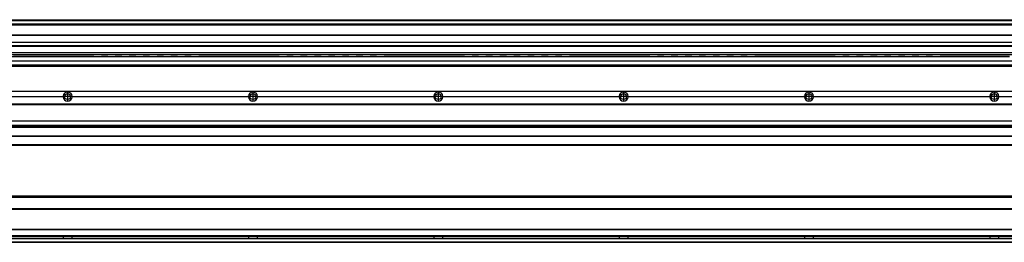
# Model space of a CAD drawing. Header units: inches. Extents: x -235 to 4016, y -109 to 485.
# Tile 24 of 29: x 1890 to 2953, y 92 to 332. Entities that reach past the tile are written whole.
import ezdxf

# ---------------------------------------------------------------- set-up
doc = ezdxf.new("R2010")
doc.units = ezdxf.units.IN
doc.linetypes.add('DASHED', pattern=[15, 7, -8])
doc.linetypes.add('DOT_CENTER', pattern=[14, 12, -1, 0, -1])
doc.layers.add('1', color=7, linetype='Continuous')

# ---------------------------------------------------------------- blocks, each defined once
blk = doc.blocks.new('L-26_PERFIL__12', base_point=(796.4, 190.7))
at = {"color": 7, "linetype": 'Continuous'}
for p, q in [((830.4, 255.1), (3910.4, 255.1)), ((830.4, 254.9), (3910.4, 254.9)), ((1746.8, 249.4), (1937, 249.4)), ((1746.8, 249.1), (1937, 249.1)), ((1937, 248.8), (1746.8, 248.8)), ((1946.8, 249.4), (2137, 249.4)), ((1946.8, 249.1), (2137, 249.1)), ((2137, 248.8), (1946.8, 248.8)), ((2146.8, 249.4), (2337, 249.4)), ((2146.8, 249.1), (2337, 249.1)), ((2337, 248.8), (2146.8, 248.8)), ((2346.8, 249.4), (2537, 249.4)), ((2346.8, 249.1), (2537, 249.1)), ((2537, 248.8), (2346.8, 248.8)), ((2546.8, 249.4), (2737, 249.4)), ((2546.8, 249.1), (2737, 249.1)), ((2737, 248.8), (2546.8, 248.8)), ((2746.8, 249.4), (2937, 249.4)), ((2746.8, 249.1), (2937, 249.1)), ((2937, 248.8), (2746.8, 248.8)), ((2946.8, 249.4), (3137, 249.4)), ((2946.8, 249.1), (3137, 249.1)), ((3137, 248.8), (2946.8, 248.8)), ((3910.4, 241.1), (830.4, 241.1)), ((830.4, 240.9), (3910.4, 240.9)), ((830.4, 240.6), (3910.4, 240.6)), ((830.4, 223.1), (3910.4, 223.1)), ((830.4, 222.9), (3910.4, 222.9)), ((3910.4, 217.9), (830.4, 217.9)), ((830.4, 217.8), (3910.4, 217.8)), ((3910.4, 216.3), (830.4, 216.3)), ((830.4, 216.1), (3910.4, 216.1)), ((3910.4, 216), (830.4, 216)), ((3910.4, 206.6), (830.4, 206.6)), ((830.4, 206.5), (3910.4, 206.5)), ((3910.4, 197.1), (830.4, 197.1)), ((946.4, 196.6), (3831.4, 196.6))]:
    blk.add_line(p, q, dxfattribs=at)
for centre in [(1941.9, 249.1), (2141.9, 249.1), (2341.9, 249.1), (2541.9, 249.1), (2741.9, 249.1), (2941.9, 249.1)]:
    blk.add_circle(centre, 3.15, dxfattribs=at)
for centre, start, end in [((1941.9, 249.1), 3.5101, 176.4899), ((1941.9, 249.1), 176.4899, 180), ((1941.9, 249.1), 180, 183.5101), ((1941.9, 249.1), 183.5101, 356.4899), ((1941.9, 249.1), 0, 3.5101), ((1941.9, 249.1), 356.4899, 0), ((2141.9, 249.1), 3.5101, 176.4899), ((2141.9, 249.1), 176.4899, 180), ((2141.9, 249.1), 180, 183.5101), ((2141.9, 249.1), 183.5101, 356.4899), ((2141.9, 249.1), 0, 3.5101), ((2141.9, 249.1), 356.4899, 0), ((2341.9, 249.1), 3.5101, 176.4899), ((2341.9, 249.1), 176.4899, 180), ((2341.9, 249.1), 180, 183.5101), ((2341.9, 249.1), 183.5101, 356.4899), ((2341.9, 249.1), 0, 3.5101), ((2341.9, 249.1), 356.4899, 0), ((2541.9, 249.1), 3.5101, 176.4899), ((2541.9, 249.1), 176.4899, 180), ((2541.9, 249.1), 180, 183.5101), ((2541.9, 249.1), 183.5101, 356.4899), ((2541.9, 249.1), 0, 3.5101), ((2541.9, 249.1), 356.4899, 0), ((2741.9, 249.1), 3.5101, 176.4899), ((2741.9, 249.1), 176.4899, 180), ((2741.9, 249.1), 180, 183.5101), ((2741.9, 249.1), 183.5101, 356.4899), ((2741.9, 249.1), 0, 3.5101), ((2741.9, 249.1), 356.4899, 0), ((2941.9, 249.1), 3.5101, 176.4899), ((2941.9, 249.1), 176.4899, 180), ((2941.9, 249.1), 180, 183.5101), ((2941.9, 249.1), 183.5101, 356.4899), ((2941.9, 249.1), 0, 3.5101), ((2941.9, 249.1), 356.4899, 0)]:
    blk.add_arc(centre, 4.9, start, end, dxfattribs=at)
at = {"layer": '1', "color": 2, "linetype": 'DOT_CENTER'}
for p, q in [((1947.3, 249.1), (1936.5, 249.1)), ((1941.9, 254.5), (1941.9, 243.7)), ((2147.3, 249.1), (2136.5, 249.1)), ((2141.9, 254.5), (2141.9, 243.7)), ((2347.3, 249.1), (2336.5, 249.1)), ((2341.9, 254.5), (2341.9, 243.7)), ((2547.3, 249.1), (2536.5, 249.1)), ((2541.9, 254.5), (2541.9, 243.7)), ((2747.3, 249.1), (2736.5, 249.1)), ((2741.9, 254.5), (2741.9, 243.7)), ((2947.3, 249.1), (2936.5, 249.1)), ((2941.9, 254.5), (2941.9, 243.7))]:
    blk.add_line(p, q, dxfattribs=at)
blk = doc.blocks.new('L-28__15', base_point=(796.4, 168.7))
blk.add_blockref('L-26_PERFIL__12', (796.4, 190.7))
blk = doc.blocks.new('A2', base_point=(1171, 212))
blk.add_blockref('L-28__15', (796.4, 168.7))
blk = doc.blocks.new('L-26_PERFIL__20', base_point=(796.4, 91.9))
at = {"color": 7, "linetype": 'Continuous'}
for p, q in [((3775, 140.4), (953.8, 140.4)), ((955.3, 141.9), (3773.5, 141.9)), ((3775.5, 128.1), (953.4, 128.1)), ((953.4, 127.9), (3775.5, 127.9)), ((953.4, 127.6), (3775.5, 127.6)), ((3777.5, 95.9), (951.4, 95.9)), ((951.7, 96.1), (3746.8, 96.2)), ((953.2, 98.6), (3746.8, 98.6)), ((3775.6, 98.9), (953.3, 98.9)), ((953.4, 106.1), (3775.5, 106.1)), ((953.4, 105.9), (3775.5, 105.9)), ((953.4, 105.6), (3775.5, 105.6)), ((3910.4, 92.1), (830.4, 92.1)), ((830.4, 91.9), (3910.4, 91.9))]:
    blk.add_line(p, q, dxfattribs=at)
for points, knots in [([(1937, 98.6), (1937, 98.4), (1937, 98), (1937, 97.4), (1937, 96.8), (1937, 96.4), (1937, 96.2)], [0, 0, 0, 0, 0.587414, 1.235364, 1.883313, 2.470729, 2.470729, 2.470729, 2.470729]), ([(1946.8, 96.2), (1946.8, 96.4), (1946.8, 96.8), (1946.8, 97.4), (1946.8, 98), (1946.8, 98.4), (1946.8, 98.6)], [0, 0, 0, 0, 0.5874, 1.235348, 1.883299, 2.47073, 2.47073, 2.47073, 2.47073]), ([(2137, 98.6), (2137, 98.4), (2137, 98), (2137, 97.4), (2137, 96.8), (2137, 96.4), (2137, 96.2)], [0, 0, 0, 0, 0.587414, 1.235364, 1.883313, 2.470729, 2.470729, 2.470729, 2.470729]), ([(2146.8, 96.2), (2146.8, 96.4), (2146.8, 96.8), (2146.8, 97.4), (2146.8, 98), (2146.8, 98.4), (2146.8, 98.6)], [0, 0, 0, 0, 0.5874, 1.235348, 1.883299, 2.47073, 2.47073, 2.47073, 2.47073]), ([(2337, 98.6), (2337, 98.4), (2337, 98), (2337, 97.4), (2337, 96.8), (2337, 96.4), (2337, 96.2)], [0, 0, 0, 0, 0.587414, 1.235364, 1.883313, 2.470729, 2.470729, 2.470729, 2.470729]), ([(2346.8, 96.2), (2346.8, 96.4), (2346.8, 96.8), (2346.8, 97.4), (2346.8, 98), (2346.8, 98.4), (2346.8, 98.6)], [0, 0, 0, 0, 0.5874, 1.235348, 1.883299, 2.47073, 2.47073, 2.47073, 2.47073]), ([(2537, 98.6), (2537, 98.4), (2537, 98), (2537, 97.4), (2537, 96.8), (2537, 96.4), (2537, 96.2)], [0, 0, 0, 0, 0.587414, 1.235364, 1.883313, 2.470729, 2.470729, 2.470729, 2.470729]), ([(2546.8, 96.2), (2546.8, 96.4), (2546.8, 96.8), (2546.8, 97.4), (2546.8, 98), (2546.8, 98.4), (2546.8, 98.6)], [0, 0, 0, 0, 0.5874, 1.235348, 1.883299, 2.47073, 2.47073, 2.47073, 2.47073]), ([(2737, 98.6), (2737, 98.4), (2737, 98), (2737, 97.4), (2737, 96.8), (2737, 96.4), (2737, 96.2)], [0, 0, 0, 0, 0.587414, 1.235364, 1.883313, 2.470729, 2.470729, 2.470729, 2.470729]), ([(2746.8, 96.2), (2746.8, 96.4), (2746.8, 96.8), (2746.8, 97.4), (2746.8, 98), (2746.8, 98.4), (2746.8, 98.6)], [0, 0, 0, 0, 0.5874, 1.235348, 1.883299, 2.47073, 2.47073, 2.47073, 2.47073]), ([(2937, 98.6), (2937, 98.4), (2937, 98), (2937, 97.4), (2937, 96.8), (2937, 96.4), (2937, 96.2)], [0, 0, 0, 0, 0.587414, 1.235364, 1.883313, 2.470729, 2.470729, 2.470729, 2.470729]), ([(2946.8, 96.2), (2946.8, 96.4), (2946.8, 96.8), (2946.8, 97.4), (2946.8, 98), (2946.8, 98.4), (2946.8, 98.6)], [0, 0, 0, 0, 0.5874, 1.235348, 1.883299, 2.47073, 2.47073, 2.47073, 2.47073])]:
    blk.add_open_spline(points, degree=3, knots=knots, dxfattribs=at)
blk = doc.blocks.new('L-28__21', base_point=(796.4, 91.9))
blk.add_blockref('L-26_PERFIL__20', (796.4, 91.9))
blk = doc.blocks.new('B1', base_point=(1171, 116.9))
blk.add_blockref('L-28__21', (796.4, 91.9))
blk = doc.blocks.new('L-26_PERFIL__36', base_point=(796.4, 282.1))
at = {"color": 7, "linetype": 'Continuous'}
for p, q in [((830.4, 332.1), (3910.4, 332.1)), ((830.4, 332.1), (3910.4, 332.1)), ((3910.4, 331.5), (830.4, 331.5)), ((830.4, 331.2), (3910.4, 331.2)), ((3910.4, 330.8), (830.4, 330.8)), ((3889.4, 327.1), (851.4, 327.1)), ((950.9, 327.1), (3731.9, 327.1)), ((969.7, 326.6), (3717.2, 326.6)), ((3716.4, 315.5), (980.2, 315.5)), ((980.2, 315.3), (3716.4, 315.3)), ((980.2, 307.9), (3716.4, 307.9)), ((980.2, 307.7), (3716.4, 307.7)), ((3716.4, 304), (980.2, 304)), ((980.2, 303.5), (3716.4, 303.5)), ((851.4, 287.6), (3889.4, 287.6)), ((3889.4, 287.2), (851.4, 287.2)), ((3716.4, 296.3), (966.4, 296.3)), ((966.4, 294.6), (3716.4, 294.6)), ((1766.9, 292.3), (1890.4, 292.3)), ((1890.4, 292.3), (1890.4, 292.3)), ((1958.2, 292.3), (1890.4, 292.3)), ((1890.4, 292.3), (1958.2, 292.3)), ((1958.2, 292.3), (1958.2, 292.3)), ((1966.9, 292.3), (1958.2, 292.3)), ((1958.2, 292.3), (1958.2, 292.3)), ((1958.2, 292.3), (1966.9, 292.3)), ((1966.9, 292.3), (1958.2, 292.3)), ((1966.9, 292.3), (1966.9, 292.3)), ((1966.9, 292.3), (2090.4, 292.3)), ((1966.9, 292.3), (1966.9, 292.3)), ((2090.4, 292.3), (2090.4, 292.3)), ((2158.2, 292.3), (2090.4, 292.3)), ((2090.4, 292.3), (2158.2, 292.3)), ((2166.9, 292.3), (2158.2, 292.3)), ((2158.2, 292.3), (2158.2, 292.3)), ((2158.2, 292.3), (2158.2, 292.3)), ((2158.2, 292.3), (2166.9, 292.3)), ((2166.9, 292.3), (2158.2, 292.3)), ((2166.9, 292.3), (2166.9, 292.3)), ((2166.9, 292.3), (2290.4, 292.3)), ((2166.9, 292.3), (2166.9, 292.3)), ((2358.2, 292.3), (2290.4, 292.3)), ((2290.4, 292.3), (2290.4, 292.3)), ((2290.4, 292.3), (2358.2, 292.3)), ((2366.9, 292.3), (2358.2, 292.3)), ((2358.2, 292.3), (2358.2, 292.3)), ((2366.9, 292.3), (2358.2, 292.3)), ((2358.2, 292.3), (2366.9, 292.3)), ((2358.2, 292.3), (2358.2, 292.3)), ((2366.9, 292.3), (2366.9, 292.3)), ((2366.9, 292.3), (2490.4, 292.3)), ((2366.9, 292.3), (2366.9, 292.3)), ((2490.4, 292.3), (2490.4, 292.3)), ((2558.2, 292.3), (2490.4, 292.3)), ((2490.4, 292.3), (2558.2, 292.3)), ((2558.2, 292.3), (2558.2, 292.3)), ((2566.9, 292.3), (2558.2, 292.3)), ((2558.2, 292.3), (2566.9, 292.3)), ((2558.2, 292.3), (2558.2, 292.3)), ((2566.9, 292.3), (2558.2, 292.3)), ((2566.9, 292.3), (2566.9, 292.3)), ((2566.9, 292.3), (2690.4, 292.3)), ((2566.9, 292.3), (2566.9, 292.3)), ((2690.4, 292.3), (2690.4, 292.3)), ((2758.2, 292.3), (2690.4, 292.3)), ((2690.4, 292.3), (2758.2, 292.3)), ((2758.2, 292.3), (2758.2, 292.3)), ((2766.9, 292.3), (2758.2, 292.3)), ((2766.9, 292.3), (2758.2, 292.3)), ((2758.2, 292.3), (2758.2, 292.3)), ((2758.2, 292.3), (2766.9, 292.3)), ((2766.9, 292.3), (2766.9, 292.3)), ((2766.9, 292.3), (2890.4, 292.3)), ((2766.9, 292.3), (2766.9, 292.3)), ((2958.2, 292.3), (2890.4, 292.3)), ((2890.4, 292.3), (2890.4, 292.3)), ((2890.4, 292.3), (2958.2, 292.3)), ((3910.4, 282.4), (830.4, 282.4)), ((830.4, 282.1), (3776.7, 282.1)), ((3889.4, 283.1), (851.4, 283.1)), ((851.4, 282.6), (3774, 282.6))]:
    blk.add_line(p, q, dxfattribs=at)
at = {"color": 2, "linetype": 'DASHED'}
for p, q in [((1890.4, 292.3), (1766.9, 292.3)), ((2090.4, 292.3), (1966.9, 292.3)), ((2290.4, 292.3), (2166.9, 292.3)), ((2490.4, 292.3), (2366.9, 292.3)), ((2690.4, 292.3), (2566.9, 292.3)), ((2890.4, 292.3), (2766.9, 292.3))]:
    blk.add_line(p, q, dxfattribs=at)
blk = doc.blocks.new('L-28__37', base_point=(796.4, 282.1))
blk.add_blockref('L-26_PERFIL__36', (796.4, 282.1))
blk = doc.blocks.new('E1', base_point=(1171, 307.1))
blk.add_blockref('L-28__37', (796.4, 282.1))

msp = doc.modelspace()

# ---------------------------------------------------------------- block references
for name, p in [('E1', (1171, 307.1)), ('A2', (1171, 212)), ('B1', (1171, 116.9))]:
    msp.add_blockref(name, p)

doc.saveas('drawing.dxf')
